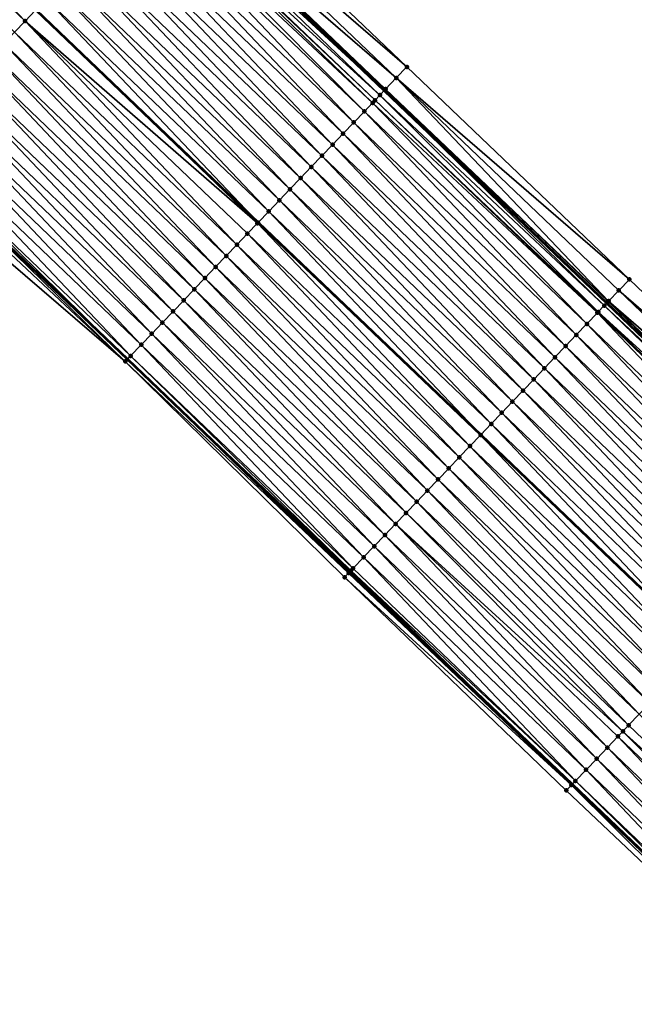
# Model space of a CAD drawing. Header units: feet. Extents: x 2017424 to 2024169, y 808042 to 818730.
# Tile 181 of 256: x 2019361 to 2019401, y 817001 to 817065. Entities that reach past the tile are written whole.
import ezdxf

# ---------------------------------------------------------------- set-up
doc = ezdxf.new("R2010")
doc.units = ezdxf.units.FT
doc.header["$MEASUREMENT"] = 0
for name, color, linetype, lineweight in [('EP_Travel Lane', 172, 'Continuous', 53), ('NB-Road Shots', 141, 'Continuous', 100), ('NB-Road X-Section', 40, 'Continuous', 13), ('STRIPING', 60, 'Continuous', 53)]:
    doc.layers.add(name, color=color, linetype=linetype, lineweight=lineweight)
doc.layers.add('I-77-MM15-17_NB-Surface-BORDER', color=7, linetype='Continuous')
doc.layers.add('I-77-MM15-17_NB-Surface-TIN', color=7, linetype='Continuous')

msp = doc.modelspace()

# ---------------------------------------------------------------- linework, layer by layer
at = {"layer": 'EP_Travel Lane'}
for points in [[(2019341.465615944, 817101.3745356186, 259.5465178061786), (2019355.974300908, 817087.6093301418, 259.4132339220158), (2019370.494664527, 817073.8062899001, 259.2554505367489), (2019384.954508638, 817059.9898427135, 259.1181859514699), (2019399.414522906, 817046.1732329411, 259.0185093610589), (2019413.873959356, 817032.3559378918, 258.8992863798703), (2019428.333048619, 817018.5386128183, 258.7701094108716), (2019442.821031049, 817004.6275112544, 258.6541127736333), (2019457.160470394, 816990.6862233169, 258.509298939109), (2019471.49991885, 816976.7449265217, 258.3662495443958), (2019485.852251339, 816962.7212337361, 258.2494269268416), (2019500.147210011, 816948.7337120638, 258.1559759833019)], [(2019310.345259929, 817097.4885562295, 259.17563194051), (2019324.82708628, 817083.8413021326, 259.0287365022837), (2019339.337251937, 817070.0778282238, 258.8805178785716), (2019353.795216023, 817056.3340302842, 258.7210793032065), (2019368.255056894, 817042.517586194, 258.5831174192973), (2019382.71496364, 817028.701079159, 258.4596894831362), (2019397.173761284, 817014.8843591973, 258.3536160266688), (2019411.632924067, 817001.0669638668, 258.2431613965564), (2019425.968366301, 816987.2988623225, 258.1359331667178), (2019440.30790989, 816973.3574730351, 258.0113792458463), (2019454.647413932, 816959.4161221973, 257.8791468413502), (2019468.842167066, 816945.4662341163, 257.7503356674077), (2019483.086331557, 816931.4272496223, 257.64693950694), (2019497.335399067, 816917.386234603, 257.5413696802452)]]:
    msp.add_polyline3d(points, dxfattribs=at)
at = {"layer": 'I-77-MM15-17_NB-Surface-BORDER', "color": 3, "linetype": 'Continuous', "lineweight": -3}
for points in [[(2019343.617691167, 817103.643969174, 259.4706225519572), (2019357.439061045, 817089.1539388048, 259.3640873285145), (2019371.965006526, 817075.3455068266, 259.2108388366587), (2019386.424879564, 817061.5290354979, 259.0795752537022), (2019400.884881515, 817047.7124409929, 258.9767931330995), (2019415.344415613, 817033.895041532, 258.8548760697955), (2019430.494274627, 817020.8007985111, 258.6966824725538), (2019445.000588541, 817006.8700285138, 258.5850370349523), (2019457.946162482, 816991.4944830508, 258.4968588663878), (2019473.679586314, 816978.987368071, 258.315519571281), (2019487.305348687, 816964.1958175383, 258.2158254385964), (2019500.249873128, 816948.8378751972, 258.1560370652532)], [(2019496.728697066, 816916.7705933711, 257.5040045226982), (2019483.05474672, 816931.3952163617, 257.645156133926), (2019468.250276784, 816944.8659282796, 257.7185665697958), (2019454.329273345, 816959.0891131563, 257.8579908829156), (2019440.06212688, 816973.1048067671, 257.9981281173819), (2019425.753261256, 816987.0777422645, 258.1234523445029), (2019411.311688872, 817000.7309268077, 258.2280930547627), (2019396.786429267, 817014.4792189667, 258.3304553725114), (2019382.36937117, 817028.3395477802, 258.442641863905), (2019368.117951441, 817042.3741582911, 258.5762520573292), (2019352.914262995, 817055.4125450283, 258.6668347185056), (2019338.814687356, 817069.527238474, 258.8577272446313), (2019324.525445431, 817083.5234696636, 259.0168575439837), (2019309.994167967, 817097.1133661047, 259.1600204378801)]]:
    msp.add_polyline3d(points, dxfattribs=at)
at = {"layer": 'I-77-MM15-17_NB-Surface-TIN', "color": 128, "linetype": 'Continuous', "lineweight": -3}
for points in [[(2019361.601400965, 817064.5013525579, 258.9835028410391), (2019347.80262792, 817078.9981936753, 259.1631261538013), (2019347.11423802, 817078.2728527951, 259.1359514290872)], [(2019361.601400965, 817064.5013525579, 258.9835028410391), (2019362.292358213, 817065.224248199, 259.0097473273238), (2019347.80262792, 817078.9981936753, 259.1631261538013)], [(2019360.910471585, 817063.7784302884, 258.9634129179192), (2019361.601400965, 817064.5013525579, 258.9835028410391), (2019347.11423802, 817078.2728527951, 259.1359514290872)], [(2019386.424879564, 817061.5290354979, 259.0795752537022), (2019371.965006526, 817075.3455068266, 259.2108388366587), (2019371.274285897, 817074.6223850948, 259.2368501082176)], [(2019385.734141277, 817060.8059306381, 259.1016876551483), (2019371.274285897, 817074.6223850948, 259.2368501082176), (2019370.58352767, 817073.8992992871, 259.2545583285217)], [(2019385.734141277, 817060.8059306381, 259.1016876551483), (2019386.424879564, 817061.5290354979, 259.0795752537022), (2019371.274285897, 817074.6223850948, 259.2368501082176)], [(2019370.257908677, 817073.558487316, 259.2578276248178), (2019384.954508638, 817059.9898427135, 259.1181859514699), (2019370.494664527, 817073.8062899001, 259.2554505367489)], [(2019385.043374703, 817060.0828528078, 259.1175528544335), (2019370.58352767, 817073.8992992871, 259.2545583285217), (2019370.494664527, 817073.8062899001, 259.2554505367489)], [(2019385.043374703, 817060.0828528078, 259.1175528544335), (2019370.494664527, 817073.8062899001, 259.2554505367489), (2019384.954508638, 817059.9898427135, 259.1181859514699)], [(2019385.043374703, 817060.0828528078, 259.1175528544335), (2019385.734141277, 817060.8059306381, 259.1016876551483), (2019370.58352767, 817073.8992992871, 259.2545583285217)], [(2019384.189881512, 817059.189643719, 259.1143166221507), (2019369.825754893, 817073.1062449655, 259.2538723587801), (2019369.581818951, 817072.8510237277, 259.2456822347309)], [(2019384.352537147, 817059.3598427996, 259.1177424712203), (2019369.892692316, 817073.1762871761, 259.2552332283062), (2019369.825754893, 817073.1062449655, 259.2538723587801)], [(2019384.189881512, 817059.189643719, 259.1143166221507), (2019384.352537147, 817059.3598427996, 259.1177424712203), (2019369.825754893, 817073.1062449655, 259.2538723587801)], [(2019384.674416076, 817059.696688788, 259.1201813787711), (2019370.257908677, 817073.558487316, 259.2578276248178), (2019369.892692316, 817073.1762871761, 259.2552332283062)], [(2019384.352537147, 817059.3598427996, 259.1177424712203), (2019384.674416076, 817059.696688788, 259.1201813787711), (2019369.892692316, 817073.1762871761, 259.2552332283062)], [(2019384.674416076, 817059.696688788, 259.1201813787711), (2019384.954508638, 817059.9898427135, 259.1181859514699), (2019370.257908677, 817073.558487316, 259.2578276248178)], [(2019382.970663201, 817057.9140127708, 259.0742104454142), (2019369.201745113, 817072.4533819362, 259.2312072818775), (2019368.510807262, 817071.7304677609, 259.2092465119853)], [(2019383.661598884, 817058.6369290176, 259.0956915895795), (2019369.581818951, 817072.8510237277, 259.2456822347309), (2019369.201745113, 817072.4533819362, 259.2312072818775)], [(2019382.970663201, 817057.9140127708, 259.0742104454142), (2019383.661598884, 817058.6369290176, 259.0956915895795), (2019369.201745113, 817072.4533819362, 259.2312072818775)], [(2019383.661598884, 817058.6369290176, 259.0956915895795), (2019384.189881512, 817059.189643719, 259.1143166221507), (2019369.581818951, 817072.8510237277, 259.2456822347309)], [(2019382.279751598, 817057.191073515, 259.0580472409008), (2019368.510807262, 817071.7304677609, 259.2092465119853), (2019367.819896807, 817071.0075274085, 259.1933360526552)], [(2019382.279751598, 817057.191073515, 259.0580472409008), (2019382.970663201, 817057.9140127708, 259.0742104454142), (2019368.510807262, 817071.7304677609, 259.2092465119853)], [(2019381.588843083, 817056.4681313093, 259.0425658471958), (2019367.819896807, 817071.0075274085, 259.1933360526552), (2019367.128974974, 817070.2845979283, 259.1749127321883)], [(2019381.588843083, 817056.4681313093, 259.0425658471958), (2019382.279751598, 817057.191073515, 259.0580472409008), (2019367.819896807, 817071.0075274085, 259.1933360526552)], [(2019380.897909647, 817055.7452129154, 259.0215809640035), (2019367.128974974, 817070.2845979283, 259.1749127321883), (2019366.438033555, 817069.5616871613, 259.1521642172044)], [(2019380.897909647, 817055.7452129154, 259.0215809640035), (2019381.588843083, 817056.4681313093, 259.0425658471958), (2019367.128974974, 817070.2845979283, 259.1749127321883)], [(2019380.206954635, 817055.0223151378, 258.9958310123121), (2019366.438033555, 817069.5616871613, 259.1521642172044), (2019365.747085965, 817068.8387822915, 259.1280527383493)], [(2019380.206954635, 817055.0223151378, 258.9958310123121), (2019380.897909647, 817055.7452129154, 259.0215809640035), (2019366.438033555, 817069.5616871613, 259.1521642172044)], [(2019379.515993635, 817054.299423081, 258.9687588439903), (2019365.747085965, 817068.8387822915, 259.1280527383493), (2019365.056130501, 817068.1158849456, 259.1022022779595)], [(2019379.515993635, 817054.299423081, 258.9687588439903), (2019380.206954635, 817055.0223151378, 258.9958310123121), (2019365.747085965, 817068.8387822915, 259.1280527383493)], [(2019378.825034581, 817053.5765291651, 258.9421163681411), (2019365.056130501, 817068.1158849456, 259.1022022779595), (2019364.365176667, 817067.3929860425, 259.0767117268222)], [(2019378.825034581, 817053.5765291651, 258.9421163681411), (2019379.515993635, 817054.299423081, 258.9687588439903), (2019365.056130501, 817068.1158849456, 259.1022022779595)], [(2019378.134098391, 817052.8536134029, 258.9205231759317), (2019364.365176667, 817067.3929860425, 259.0767117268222), (2019363.674240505, 817066.6700702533, 259.0551240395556)], [(2019378.134098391, 817052.8536134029, 258.9205231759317), (2019378.825034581, 817053.5765291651, 258.9421163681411), (2019364.365176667, 817067.3929860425, 259.0767117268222)], [(2019377.443189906, 817052.1306711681, 258.9050485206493), (2019363.674240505, 817066.6700702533, 259.0551240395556), (2019362.983308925, 817065.9471500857, 259.0345482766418)], [(2019377.443189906, 817052.1306711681, 258.9050485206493), (2019378.134098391, 817052.8536134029, 258.9205231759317), (2019363.674240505, 817066.6700702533, 259.0551240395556)], [(2019362.983308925, 817065.9471500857, 259.0345482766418), (2019362.300297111, 817065.2325542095, 259.0100322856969), (2019376.760194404, 817051.4160562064, 258.8845217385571)], [(2019377.443189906, 817052.1306711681, 258.9050485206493), (2019362.983308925, 817065.9471500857, 259.0345482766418), (2019376.760194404, 817051.4160562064, 258.8845217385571)], [(2019376.70520842, 817051.3585302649, 258.882247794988), (2019362.292358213, 817065.224248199, 259.0097473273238), (2019361.601400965, 817064.5013525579, 258.9835028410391)], [(2019376.752257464, 817051.407751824, 258.8842832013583), (2019362.300297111, 817065.2325542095, 259.0100322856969), (2019362.292358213, 817065.224248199, 259.0097473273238)], [(2019376.70520842, 817051.3585302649, 258.882247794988), (2019376.752257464, 817051.407751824, 258.8842832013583), (2019362.292358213, 817065.224248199, 259.0097473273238)], [(2019376.752257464, 817051.407751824, 258.8842832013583), (2019376.760194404, 817051.4160562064, 258.8845217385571), (2019362.300297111, 817065.2325542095, 259.0100322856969)], [(2019375.370356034, 817049.9619480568, 258.8346813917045), (2019361.601400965, 817064.5013525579, 258.9835028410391), (2019360.910471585, 817063.7784302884, 258.9634129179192)], [(2019375.370356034, 817049.9619480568, 258.8346813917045), (2019376.0612907, 817050.6848652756, 258.8559379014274), (2019361.601400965, 817064.5013525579, 258.9835028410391)], [(2019376.0612907, 817050.6848652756, 258.8559379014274), (2019376.70520842, 817051.3585302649, 258.882247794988), (2019361.601400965, 817064.5013525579, 258.9835028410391)], [(2019374.679413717, 817049.2390381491, 258.8117350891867), (2019360.910471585, 817063.7784302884, 258.9634129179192), (2019360.219540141, 817063.0555099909, 258.9428671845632)], [(2019374.679413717, 817049.2390381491, 258.8117350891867), (2019375.370356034, 817049.9619480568, 258.8346813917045), (2019360.910471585, 817063.7784302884, 258.9634129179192)], [(2019373.988481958, 817048.5161181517, 258.7911207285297), (2019360.219540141, 817063.0555099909, 258.9428671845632), (2019359.528607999, 817062.3325903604, 258.9221673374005)], [(2019373.988481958, 817048.5161181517, 258.7911207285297), (2019374.679413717, 817049.2390381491, 258.8117350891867), (2019360.219540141, 817063.0555099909, 258.9428671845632)], [(2019373.29754995, 817047.7931983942, 258.7704509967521), (2019359.528607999, 817062.3325903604, 258.9221673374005), (2019358.837676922, 817061.6096697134, 258.9017023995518)], [(2019373.29754995, 817047.7931983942, 258.7704509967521), (2019373.988481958, 817048.5161181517, 258.7911207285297), (2019359.528607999, 817062.3325903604, 258.9221673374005)], [(2019372.606606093, 817047.0702899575, 258.7471646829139), (2019358.837676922, 817061.6096697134, 258.9017023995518), (2019358.146745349, 817060.8867495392, 258.8811281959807)], [(2019372.606606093, 817047.0702899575, 258.7471646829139), (2019373.29754995, 817047.7931983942, 258.7704509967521), (2019358.837676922, 817061.6096697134, 258.9017023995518)], [(2019400.884881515, 817047.7124409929, 258.9767931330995), (2019386.424879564, 817061.5290354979, 259.0795752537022), (2019385.734141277, 817060.8059306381, 259.1016876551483)], [(2019371.915657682, 817046.3473858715, 258.7228727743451), (2019358.146745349, 817060.8867495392, 258.8811281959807), (2019357.455796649, 817060.1638457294, 258.8567716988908)], [(2019371.915657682, 817046.3473858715, 258.7228727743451), (2019372.606606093, 817047.0702899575, 258.7471646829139), (2019358.146745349, 817060.8867495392, 258.8811281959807)], [(2019399.538192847, 817046.3026500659, 259.0198159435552), (2019385.734141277, 817060.8059306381, 259.1016876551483), (2019385.043374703, 817060.0828528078, 259.1175528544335)], [(2019399.538192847, 817046.3026500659, 259.0198159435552), (2019400.194164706, 817046.9893156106, 259.0036486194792), (2019385.734141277, 817060.8059306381, 259.1016876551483)], [(2019400.194164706, 817046.9893156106, 259.0036486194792), (2019400.884881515, 817047.7124409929, 258.9767931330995), (2019385.734141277, 817060.8059306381, 259.1016876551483)], [(2019371.224672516, 817045.6245169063, 258.6904635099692), (2019357.455796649, 817060.1638457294, 258.8567716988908), (2019356.764822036, 817059.4409666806, 258.8266922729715)], [(2019371.224672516, 817045.6245169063, 258.6904635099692), (2019371.915657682, 817046.3473858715, 258.7228727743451), (2019357.455796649, 817060.1638457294, 258.8567716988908)], [(2019398.860100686, 817045.5931480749, 259.0013524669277), (2019384.674416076, 817059.696688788, 259.1201813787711), (2019384.352537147, 817059.3598427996, 259.1177424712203)], [(2019399.252103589, 817046.0032710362, 259.0162027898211), (2019384.954508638, 817059.9898427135, 259.1181859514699), (2019384.674416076, 817059.696688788, 259.1201813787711)], [(2019398.860100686, 817045.5931480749, 259.0013524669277), (2019399.252103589, 817046.0032710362, 259.0162027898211), (2019384.674416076, 817059.696688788, 259.1201813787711)], [(2019385.043374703, 817060.0828528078, 259.1175528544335), (2019384.954508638, 817059.9898427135, 259.1181859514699), (2019399.414522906, 817046.1732329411, 259.0185093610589)], [(2019399.252103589, 817046.0032710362, 259.0162027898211), (2019399.414522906, 817046.1732329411, 259.0185093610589), (2019384.954508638, 817059.9898427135, 259.1181859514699)], [(2019399.503399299, 817046.266236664, 259.0197715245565), (2019385.043374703, 817060.0828528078, 259.1175528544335), (2019399.414522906, 817046.1732329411, 259.0185093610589)], [(2019399.503399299, 817046.266236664, 259.0197715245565), (2019399.538192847, 817046.3026500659, 259.0198159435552), (2019385.043374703, 817060.0828528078, 259.1175528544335)], [(2019370.533686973, 817044.901648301, 258.6579710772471), (2019356.764822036, 817059.4409666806, 258.8266922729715), (2019356.073849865, 817058.7180852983, 258.7971521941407)], [(2019370.533686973, 817044.901648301, 258.6579710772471), (2019371.224672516, 817045.6245169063, 258.6904635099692), (2019356.764822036, 817059.4409666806, 258.8266922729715)], [(2019398.121497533, 817044.8204332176, 258.9700950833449), (2019384.189881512, 817059.189643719, 259.1143166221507), (2019383.661598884, 817058.6369290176, 259.0956915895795)], [(2019398.812467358, 817045.5433168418, 258.9991164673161), (2019384.352537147, 817059.3598427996, 259.1177424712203), (2019384.189881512, 817059.189643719, 259.1143166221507)], [(2019398.121497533, 817044.8204332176, 258.9700950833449), (2019398.812467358, 817045.5433168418, 258.9991164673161), (2019384.189881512, 817059.189643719, 259.1143166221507)], [(2019398.812467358, 817045.5433168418, 258.9991164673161), (2019398.860100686, 817045.5931480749, 259.0013524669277), (2019384.352537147, 817059.3598427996, 259.1177424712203)], [(2019369.842727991, 817044.178754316, 258.6313445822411), (2019356.073849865, 817058.7180852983, 258.7971521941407), (2019355.382881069, 817057.9952006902, 258.7683576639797)], [(2019369.842727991, 817044.178754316, 258.6313445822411), (2019370.533686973, 817044.901648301, 258.6579710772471), (2019356.073849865, 817058.7180852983, 258.7971521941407)], [(2019397.430562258, 817044.0975165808, 258.9487037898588), (2019383.661598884, 817058.6369290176, 259.0956915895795), (2019382.970663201, 817057.9140127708, 259.0742104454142)], [(2019397.430562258, 817044.0975165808, 258.9487037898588), (2019398.121497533, 817044.8204332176, 258.9700950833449), (2019383.661598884, 817058.6369290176, 259.0956915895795)], [(2019369.151798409, 817043.4558322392, 258.6112108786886), (2019355.382881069, 817057.9952006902, 258.7683576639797), (2019354.691938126, 817057.2722913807, 258.7452723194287)], [(2019369.151798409, 817043.4558322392, 258.6112108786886), (2019369.842727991, 817044.178754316, 258.6313445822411), (2019355.382881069, 817057.9952006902, 258.7683576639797)], [(2019396.739660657, 817043.3745677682, 258.9347492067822), (2019382.970663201, 817057.9140127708, 259.0742104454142), (2019382.279751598, 817057.191073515, 259.0580472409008)], [(2019396.739660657, 817043.3745677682, 258.9347492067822), (2019397.430562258, 817044.0975165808, 258.9487037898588), (2019382.970663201, 817057.9140127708, 259.0742104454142)], [(2019368.460879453, 817042.7329000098, 258.5934236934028), (2019354.691938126, 817057.2722913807, 258.7452723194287), (2019354.001026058, 817056.549352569, 258.7290057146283)], [(2019368.460879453, 817042.7329000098, 258.5934236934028), (2019369.151798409, 817043.4558322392, 258.6112108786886), (2019354.691938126, 817057.2722913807, 258.7452723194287)], [(2019396.048749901, 817042.6516277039, 258.9187726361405), (2019382.279751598, 817057.191073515, 259.0580472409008), (2019381.588843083, 817056.4681313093, 259.0425658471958)], [(2019396.048749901, 817042.6516277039, 258.9187726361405), (2019396.739660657, 817043.3745677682, 258.9347492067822), (2019382.279751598, 817057.191073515, 259.0580472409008)], [(2019354.001026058, 817056.549352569, 258.7290057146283), (2019353.795216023, 817056.3340302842, 258.7210793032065), (2019368.255056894, 817042.517586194, 258.5831174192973)], [(2019368.460879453, 817042.7329000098, 258.5934236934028), (2019354.001026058, 817056.549352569, 258.7290057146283), (2019368.255056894, 817042.517586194, 258.5831174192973)], [(2019395.357809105, 817041.9287163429, 258.8961619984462), (2019381.588843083, 817056.4681313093, 259.0425658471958), (2019380.897909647, 817055.7452129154, 259.0215809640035)], [(2019395.357809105, 817041.9287163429, 258.8961619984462), (2019396.048749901, 817042.6516277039, 258.9187726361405), (2019381.588843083, 817056.4681313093, 259.0425658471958)], [(2019368.117951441, 817042.3741582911, 258.5762520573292), (2019353.525750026, 817056.0521099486, 258.7107012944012), (2019352.914262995, 817055.4125450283, 258.6668347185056)], [(2019368.117951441, 817042.3741582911, 258.5762520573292), (2019353.795216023, 817056.3340302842, 258.7210793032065), (2019353.525750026, 817056.0521099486, 258.7107012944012)], [(2019368.117951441, 817042.3741582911, 258.5762520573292), (2019368.255056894, 817042.517586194, 258.5831174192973), (2019353.795216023, 817056.3340302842, 258.7210793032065)], [(2019394.666859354, 817041.2058135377, 258.8715738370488), (2019380.897909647, 817055.7452129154, 259.0215809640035), (2019380.206954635, 817055.0223151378, 258.9958310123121)], [(2019394.666859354, 817041.2058135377, 258.8715738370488), (2019395.357809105, 817041.9287163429, 258.8961619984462), (2019380.897909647, 817055.7452129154, 259.0215809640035)], [(2019393.975894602, 817040.4829250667, 258.8436726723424), (2019380.206954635, 817055.0223151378, 258.9958310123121), (2019379.515993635, 817054.299423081, 258.9687588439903)], [(2019393.975894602, 817040.4829250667, 258.8436726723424), (2019394.666859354, 817041.2058135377, 258.8715738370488), (2019380.206954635, 817055.0223151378, 258.9958310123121)], [(2019393.284949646, 817039.7600176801, 258.8201433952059), (2019379.515993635, 817054.299423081, 258.9687588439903), (2019378.825034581, 817053.5765291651, 258.9421163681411)], [(2019393.284949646, 817039.7600176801, 258.8201433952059), (2019393.975894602, 817040.4829250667, 258.8436726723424), (2019379.515993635, 817054.299423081, 258.9687588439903)], [(2019392.594030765, 817039.0370853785, 258.8023726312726), (2019378.825034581, 817053.5765291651, 258.9421163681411), (2019378.134098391, 817052.8536134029, 258.9205231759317)], [(2019392.594030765, 817039.0370853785, 258.8023726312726), (2019393.284949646, 817039.7600176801, 258.8201433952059), (2019378.825034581, 817053.5765291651, 258.9421163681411)], [(2019391.903110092, 817038.3141547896, 258.7842061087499), (2019378.134098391, 817052.8536134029, 258.9205231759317), (2019377.443189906, 817052.1306711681, 258.9050485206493)], [(2019391.903110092, 817038.3141547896, 258.7842061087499), (2019392.594030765, 817039.0370853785, 258.8023726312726), (2019378.134098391, 817052.8536134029, 258.9205231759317)], [(2019377.443189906, 817052.1306711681, 258.9050485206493), (2019376.760194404, 817051.4160562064, 258.8845217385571), (2019391.220094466, 817037.5995555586, 258.7596206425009)], [(2019391.903110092, 817038.3141547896, 258.7842061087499), (2019377.443189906, 817052.1306711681, 258.9050485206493), (2019391.220094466, 817037.5995555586, 258.7596206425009)], [(2019390.521212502, 817036.8683473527, 258.7354518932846), (2019376.70520842, 817051.3585302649, 258.882247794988), (2019376.0612907, 817050.6848652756, 258.8559379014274)], [(2019391.21215906, 817037.5912532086, 258.7593350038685), (2019376.752257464, 817051.407751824, 258.8842832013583), (2019376.70520842, 817051.3585302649, 258.882247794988)], [(2019390.521212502, 817036.8683473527, 258.7354518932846), (2019391.21215906, 817037.5912532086, 258.7593350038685), (2019376.70520842, 817051.3585302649, 258.882247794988)], [(2019391.21215906, 817037.5912532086, 258.7593350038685), (2019376.760194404, 817051.4160562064, 258.8845217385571), (2019376.752257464, 817051.407751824, 258.8842832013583)], [(2019391.21215906, 817037.5912532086, 258.7593350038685), (2019391.220094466, 817037.5995555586, 258.7596206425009), (2019376.760194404, 817051.4160562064, 258.8845217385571)], [(2019389.830285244, 817036.1454230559, 258.7158310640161), (2019376.0612907, 817050.6848652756, 258.8559379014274), (2019375.370356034, 817049.9619480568, 258.8346813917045)], [(2019389.830285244, 817036.1454230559, 258.7158310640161), (2019390.521212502, 817036.8683473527, 258.7354518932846), (2019376.0612907, 817050.6848652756, 258.8559379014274)], [(2019389.139339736, 817035.4225161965, 258.692179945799), (2019375.370356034, 817049.9619480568, 258.8346813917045), (2019374.679413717, 817049.2390381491, 258.8117350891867)], [(2019389.139339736, 817035.4225161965, 258.692179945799), (2019389.830285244, 817036.1454230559, 258.7158310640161), (2019375.370356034, 817049.9619480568, 258.8346813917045)], [(2019388.448397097, 817034.6996065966, 258.669162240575), (2019374.679413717, 817049.2390381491, 258.8117350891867), (2019373.988481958, 817048.5161181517, 258.7911207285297)], [(2019388.448397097, 817034.6996065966, 258.669162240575), (2019389.139339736, 817035.4225161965, 258.692179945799), (2019374.679413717, 817049.2390381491, 258.8117350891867)], [(2019387.757473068, 817033.976679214, 258.6502545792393), (2019373.988481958, 817048.5161181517, 258.7911207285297), (2019373.29754995, 817047.7931983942, 258.7704509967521)], [(2019387.757473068, 817033.976679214, 258.6502545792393), (2019388.448397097, 817034.6996065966, 258.669162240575), (2019373.988481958, 817048.5161181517, 258.7911207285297)], [(2019387.066546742, 817033.2537540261, 258.6308396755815), (2019373.29754995, 817047.7931983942, 258.7704509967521), (2019372.606606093, 817047.0702899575, 258.7471646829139)], [(2019387.066546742, 817033.2537540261, 258.6308396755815), (2019387.757473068, 817033.976679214, 258.6502545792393), (2019373.29754995, 817047.7931983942, 258.7704509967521)], [(2019415.344415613, 817033.895041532, 258.8548760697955), (2019400.884881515, 817047.7124409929, 258.9767931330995), (2019400.194164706, 817046.9893156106, 259.0036486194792)], [(2019386.375583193, 817032.5308644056, 258.6032042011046), (2019372.606606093, 817047.0702899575, 258.7471646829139), (2019371.915657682, 817046.3473858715, 258.7228727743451)], [(2019386.375583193, 817032.5308644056, 258.6032042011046), (2019387.066546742, 817033.2537540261, 258.6308396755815), (2019372.606606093, 817047.0702899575, 258.7471646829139)], [(2019414.653646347, 817033.1719662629, 258.8830938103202), (2019400.194164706, 817046.9893156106, 259.0036486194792), (2019399.538192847, 817046.3026500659, 259.0198159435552)], [(2019414.653646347, 817033.1719662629, 258.8830938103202), (2019415.344415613, 817033.895041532, 258.8548760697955), (2019400.194164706, 817046.9893156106, 259.0036486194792)], [(2019385.684597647, 817031.8079958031, 258.5707108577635), (2019371.915657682, 817046.3473858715, 258.7228727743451), (2019371.224672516, 817045.6245169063, 258.6904635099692)], [(2019385.684597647, 817031.8079958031, 258.5707108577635), (2019386.375583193, 817032.5308644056, 258.6032042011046), (2019371.915657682, 817046.3473858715, 258.7228727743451)], [(2019399.252103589, 817046.0032710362, 259.0162027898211), (2019413.873959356, 817032.3559378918, 258.8992863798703), (2019399.414522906, 817046.1732329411, 259.0185093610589)], [(2019413.891880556, 817032.3746894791, 258.8995401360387), (2019399.503399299, 817046.266236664, 259.0197715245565), (2019399.414522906, 817046.1732329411, 259.0185093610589)], [(2019413.891880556, 817032.3746894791, 258.8995401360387), (2019399.414522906, 817046.1732329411, 259.0185093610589), (2019413.873959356, 817032.3559378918, 258.8992863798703)], [(2019413.962829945, 817032.448936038, 258.8993123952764), (2019399.538192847, 817046.3026500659, 259.0198159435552), (2019399.503399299, 817046.266236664, 259.0197715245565)], [(2019413.891880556, 817032.3746894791, 258.8995401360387), (2019413.962829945, 817032.448936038, 258.8993123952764), (2019399.503399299, 817046.266236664, 259.0197715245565)], [(2019413.962829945, 817032.448936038, 258.8993123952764), (2019414.653646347, 817033.1719662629, 258.8830938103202), (2019399.538192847, 817046.3026500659, 259.0198159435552)], [(2019384.993604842, 817031.0851341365, 258.5366144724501), (2019371.224672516, 817045.6245169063, 258.6904635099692), (2019370.533686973, 817044.901648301, 258.6579710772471)], [(2019384.993604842, 817031.0851341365, 258.5366144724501), (2019385.684597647, 817031.8079958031, 258.5707108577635), (2019371.224672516, 817045.6245169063, 258.6904635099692)], [(2019412.580895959, 817031.0031634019, 258.8550796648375), (2019398.812467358, 817045.5433168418, 258.9991164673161), (2019398.121497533, 817044.8204332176, 258.9700950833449)], [(2019413.271881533, 817031.7260319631, 258.8819261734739), (2019398.860100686, 817045.5931480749, 259.0013524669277), (2019398.812467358, 817045.5433168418, 258.9991164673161)], [(2019412.580895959, 817031.0031634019, 258.8550796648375), (2019413.271881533, 817031.7260319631, 258.8819261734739), (2019398.812467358, 817045.5433168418, 258.9991164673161)], [(2019413.639596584, 817032.1107157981, 258.8959679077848), (2019399.252103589, 817046.0032710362, 259.0162027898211), (2019398.860100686, 817045.5931480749, 259.0013524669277)], [(2019413.271881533, 817031.7260319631, 258.8819261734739), (2019413.639596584, 817032.1107157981, 258.8959679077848), (2019398.860100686, 817045.5931480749, 259.0013524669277)], [(2019413.639596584, 817032.1107157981, 258.8959679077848), (2019413.873959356, 817032.3559378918, 258.8992863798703), (2019399.252103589, 817046.0032710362, 259.0162027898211)], [(2019384.302648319, 817030.3622378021, 258.5105307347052), (2019370.533686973, 817044.901648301, 258.6579710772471), (2019369.842727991, 817044.178754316, 258.6313445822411)], [(2019384.302648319, 817030.3622378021, 258.5105307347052), (2019384.993604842, 817031.0851341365, 258.5366144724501), (2019370.533686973, 817044.901648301, 258.6579710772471)], [(2019411.889938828, 817030.2802676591, 258.8354739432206), (2019398.121497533, 817044.8204332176, 258.9700950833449), (2019397.430562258, 817044.0975165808, 258.9487037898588)], [(2019411.889938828, 817030.2802676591, 258.8354739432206), (2019412.580895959, 817031.0031634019, 258.8550796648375), (2019398.121497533, 817044.8204332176, 258.9700950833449)], [(2019383.611717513, 817029.639316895, 258.4901263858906), (2019369.842727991, 817044.178754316, 258.6313445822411), (2019369.151798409, 817043.4558322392, 258.6112108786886)], [(2019383.611717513, 817029.639316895, 258.4901263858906), (2019384.302648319, 817030.3622378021, 258.5105307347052), (2019369.842727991, 817044.178754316, 258.6313445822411)], [(2019411.198994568, 817029.5573596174, 258.8191444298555), (2019397.430562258, 817044.0975165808, 258.9487037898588), (2019396.739660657, 817043.3745677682, 258.9347492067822)], [(2019411.198994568, 817029.5573596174, 258.8191444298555), (2019411.889938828, 817030.2802676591, 258.8354739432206), (2019397.430562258, 817044.0975165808, 258.9487037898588)], [(2019382.920787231, 817028.9163954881, 258.4698376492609), (2019369.151798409, 817043.4558322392, 258.6112108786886), (2019368.460879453, 817042.7329000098, 258.5934236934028)], [(2019382.920787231, 817028.9163954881, 258.4698376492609), (2019383.611717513, 817029.639316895, 258.4901263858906), (2019369.151798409, 817043.4558322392, 258.6112108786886)], [(2019410.508052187, 817028.8344497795, 258.8032934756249), (2019396.739660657, 817043.3745677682, 258.9347492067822), (2019396.048749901, 817042.6516277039, 258.9187726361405)], [(2019410.508052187, 817028.8344497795, 258.8032934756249), (2019411.198994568, 817029.5573596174, 258.8191444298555), (2019396.739660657, 817043.3745677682, 258.9347492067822)], [(2019382.632617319, 817028.6149315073, 258.4560107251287), (2019368.255056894, 817042.517586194, 258.5831174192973), (2019368.117951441, 817042.3741582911, 258.5762520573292)], [(2019382.36937117, 817028.3395477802, 258.442641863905), (2019382.632617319, 817028.6149315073, 258.4560107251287), (2019368.117951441, 817042.3741582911, 258.5762520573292)], [(2019382.782246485, 817028.7714679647, 258.4626952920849), (2019368.460879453, 817042.7329000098, 258.5934236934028), (2019368.255056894, 817042.517586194, 258.5831174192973)], [(2019382.782246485, 817028.7714679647, 258.4626952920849), (2019368.255056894, 817042.517586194, 258.5831174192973), (2019382.71496364, 817028.701079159, 258.4596894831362)], [(2019382.632617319, 817028.6149315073, 258.4560107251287), (2019382.71496364, 817028.701079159, 258.4596894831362), (2019368.255056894, 817042.517586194, 258.5831174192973)], [(2019382.782246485, 817028.7714679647, 258.4626952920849), (2019382.920787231, 817028.9163954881, 258.4698376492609), (2019368.460879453, 817042.7329000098, 258.5934236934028)], [(2019409.817099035, 817028.1115502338, 258.7847007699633), (2019396.048749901, 817042.6516277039, 258.9187726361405), (2019395.357809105, 817041.9287163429, 258.8961619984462)], [(2019409.817099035, 817028.1115502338, 258.7847007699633), (2019410.508052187, 817028.8344497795, 258.8032934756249), (2019396.048749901, 817042.6516277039, 258.9187726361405)], [(2019409.126119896, 817027.3886755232, 258.759492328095), (2019395.357809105, 817041.9287163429, 258.8961619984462), (2019394.666859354, 817041.2058135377, 258.8715738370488)], [(2019409.126119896, 817027.3886755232, 258.759492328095), (2019409.817099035, 817028.1115502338, 258.7847007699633), (2019395.357809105, 817041.9287163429, 258.8961619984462)], [(2019408.435132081, 817026.6658091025, 258.7320755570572), (2019394.666859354, 817041.2058135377, 258.8715738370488), (2019393.975894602, 817040.4829250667, 258.8436726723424)], [(2019408.435132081, 817026.6658091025, 258.7320755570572), (2019409.126119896, 817027.3886755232, 258.759492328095), (2019394.666859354, 817041.2058135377, 258.8715738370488)], [(2019407.744158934, 817025.9429286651, 258.7083926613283), (2019393.975894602, 817040.4829250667, 258.8436726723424), (2019393.284949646, 817039.7600176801, 258.8201433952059)], [(2019407.744158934, 817025.9429286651, 258.7083926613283), (2019408.435132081, 817026.6658091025, 258.7320755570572), (2019393.975894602, 817040.4829250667, 258.8436726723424)], [(2019407.053213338, 817025.2200218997, 258.6917232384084), (2019393.284949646, 817039.7600176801, 258.8201433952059), (2019392.594030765, 817039.0370853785, 258.8023726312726)], [(2019407.053213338, 817025.2200218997, 258.6917232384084), (2019407.744158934, 817025.9429286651, 258.7083926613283), (2019393.284949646, 817039.7600176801, 258.8201433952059)], [(2019406.362262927, 817024.4971197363, 258.6738278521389), (2019392.594030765, 817039.0370853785, 258.8023726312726), (2019391.903110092, 817038.3141547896, 258.7842061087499)], [(2019406.362262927, 817024.4971197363, 258.6738278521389), (2019407.053213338, 817025.2200218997, 258.6917232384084), (2019392.594030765, 817039.0370853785, 258.8023726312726)], [(2019391.903110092, 817038.3141547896, 258.7842061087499), (2019391.220094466, 817037.5995555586, 258.7596206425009), (2019405.679226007, 817023.7825345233, 258.6513676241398)], [(2019406.362262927, 817024.4971197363, 258.6738278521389), (2019391.903110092, 817038.3141547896, 258.7842061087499), (2019405.679226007, 817023.7825345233, 258.6513676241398)], [(2019404.980317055, 817023.0513584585, 258.6265694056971), (2019391.21215906, 817037.5912532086, 258.7593350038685), (2019390.521212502, 817036.8683473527, 258.7354518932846)], [(2019405.671293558, 817023.7742356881, 258.6511067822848), (2019391.220094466, 817037.5995555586, 258.7596206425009), (2019391.21215906, 817037.5912532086, 258.7593350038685)], [(2019404.980317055, 817023.0513584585, 258.6265694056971), (2019405.671293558, 817023.7742356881, 258.6511067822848), (2019391.21215906, 817037.5912532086, 258.7593350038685)], [(2019405.671293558, 817023.7742356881, 258.6511067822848), (2019405.679226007, 817023.7825345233, 258.6513676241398), (2019391.220094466, 817037.5995555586, 258.7596206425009)], [(2019404.289359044, 817022.3284635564, 258.6067397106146), (2019390.521212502, 817036.8683473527, 258.7354518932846), (2019389.830285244, 817036.1454230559, 258.7158310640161)], [(2019404.289359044, 817022.3284635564, 258.6067397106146), (2019404.980317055, 817023.0513584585, 258.6265694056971), (2019390.521212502, 817036.8683473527, 258.7354518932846)], [(2019403.598388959, 817021.6055801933, 258.5838361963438), (2019389.830285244, 817036.1454230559, 258.7158310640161), (2019389.139339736, 817035.4225161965, 258.692179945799)], [(2019403.598388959, 817021.6055801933, 258.5838361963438), (2019404.289359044, 817022.3284635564, 258.6067397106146), (2019389.830285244, 817036.1454230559, 258.7158310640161)], [(2019402.907407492, 817020.8827077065, 258.5580353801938), (2019389.139339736, 817035.4225161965, 258.692179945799), (2019388.448397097, 817034.6996065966, 258.669162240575)], [(2019402.907407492, 817020.8827077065, 258.5580353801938), (2019403.598388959, 817021.6055801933, 258.5838361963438), (2019389.139339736, 817035.4225161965, 258.692179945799)], [(2019402.216462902, 817020.1597999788, 258.5416222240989), (2019388.448397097, 817034.6996065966, 258.669162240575), (2019387.757473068, 817033.976679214, 258.6502545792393)], [(2019402.216462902, 817020.1597999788, 258.5416222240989), (2019402.907407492, 817020.8827077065, 258.5580353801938), (2019388.448397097, 817034.6996065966, 258.669162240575)], [(2019401.52549978, 817019.436909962, 258.5204911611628), (2019387.757473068, 817033.976679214, 258.6502545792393), (2019387.066546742, 817033.2537540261, 258.6308396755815)], [(2019401.52549978, 817019.436909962, 258.5204911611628), (2019402.216462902, 817020.1597999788, 258.5416222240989), (2019387.757473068, 817033.976679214, 258.6502545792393)], [(2019400.834541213, 817018.7140155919, 258.5005197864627), (2019387.066546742, 817033.2537540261, 258.6308396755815), (2019386.375583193, 817032.5308644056, 258.6032042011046)], [(2019400.834541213, 817018.7140155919, 258.5005197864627), (2019401.52549978, 817019.436909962, 258.5204911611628), (2019387.066546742, 817033.2537540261, 258.6308396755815)], [(2019400.461308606, 817018.3235908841, 258.4822876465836), (2019386.375583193, 817032.5308644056, 258.6032042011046), (2019385.684597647, 817031.8079958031, 258.5707108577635)], [(2019400.461308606, 817018.3235908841, 258.4822876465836), (2019400.834541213, 817018.7140155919, 258.5005197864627), (2019386.375583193, 817032.5308644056, 258.6032042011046)], [(2019399.452501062, 817017.268344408, 258.4292615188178), (2019385.684597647, 817031.8079958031, 258.5707108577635), (2019384.993604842, 817031.0851341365, 258.5366144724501)], [(2019399.452501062, 817017.268344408, 258.4292615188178), (2019400.143518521, 817017.9911825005, 258.464224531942), (2019385.684597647, 817031.8079958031, 258.5707108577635)], [(2019400.143518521, 817017.9911825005, 258.464224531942), (2019400.461308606, 817018.3235908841, 258.4822876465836), (2019385.684597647, 817031.8079958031, 258.5707108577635)], [(2019398.761509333, 817016.545481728, 258.4008482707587), (2019384.993604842, 817031.0851341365, 258.5366144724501), (2019384.302648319, 817030.3622378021, 258.5105307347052)], [(2019398.761509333, 817016.545481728, 258.4008482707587), (2019399.452501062, 817017.268344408, 258.4292615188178), (2019384.993604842, 817031.0851341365, 258.5366144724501)], [(2019398.07055792, 817015.8225805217, 258.3826979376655), (2019384.302648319, 817030.3622378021, 258.5105307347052), (2019383.611717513, 817029.639316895, 258.4901263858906)], [(2019398.07055792, 817015.8225805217, 258.3826979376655), (2019398.761509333, 817016.545481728, 258.4008482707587), (2019384.302648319, 817030.3622378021, 258.5105307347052)], [(2019397.379607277, 817015.0996785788, 258.364743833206), (2019383.611717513, 817029.639316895, 258.4901263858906), (2019382.920787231, 817028.9163954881, 258.4698376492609)], [(2019397.379607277, 817015.0996785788, 258.364743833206), (2019398.07055792, 817015.8225805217, 258.3826979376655), (2019383.611717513, 817029.639316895, 258.4901263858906)], [(2019397.379607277, 817015.0996785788, 258.364743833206), (2019382.920787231, 817028.9163954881, 258.4698376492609), (2019382.782246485, 817028.7714679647, 258.4626952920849)], [(2019397.121902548, 817014.8301138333, 258.3508126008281), (2019382.632617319, 817028.6149315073, 258.4560107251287), (2019382.36937117, 817028.3395477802, 258.442641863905)], [(2019396.786429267, 817014.4792189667, 258.3304553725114), (2019397.121902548, 817014.8301138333, 258.3508126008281), (2019382.36937117, 817028.3395477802, 258.442641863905)], [(2019397.121902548, 817014.8301138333, 258.3508126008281), (2019382.71496364, 817028.701079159, 258.4596894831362), (2019382.632617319, 817028.6149315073, 258.4560107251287)], [(2019382.782246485, 817028.7714679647, 258.4626952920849), (2019382.71496364, 817028.701079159, 258.4596894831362), (2019397.173761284, 817014.8843591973, 258.3536160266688)], [(2019397.121902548, 817014.8301138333, 258.3508126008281), (2019397.173761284, 817014.8843591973, 258.3536160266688), (2019382.71496364, 817028.701079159, 258.4596894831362)], [(2019397.379607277, 817015.0996785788, 258.364743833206), (2019382.782246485, 817028.7714679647, 258.4626952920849), (2019397.173761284, 817014.8843591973, 258.3536160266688)], [(2019415.293706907, 817004.8966247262, 258.3898833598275), (2019401.52549978, 817019.436909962, 258.5204911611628), (2019400.834541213, 817018.7140155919, 258.5005197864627)], [(2019415.293706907, 817004.8966247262, 258.3898833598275), (2019400.834541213, 817018.7140155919, 258.5005197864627), (2019400.461308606, 817018.3235908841, 258.4822876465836)], [(2019413.911684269, 817003.4509368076, 258.3230835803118), (2019400.143518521, 817017.9911825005, 258.464224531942), (2019399.452501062, 817017.268344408, 258.4292615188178)], [(2019414.602702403, 817004.1737742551, 258.3582181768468), (2019400.461308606, 817018.3235908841, 258.4822876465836), (2019400.143518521, 817017.9911825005, 258.464224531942)], [(2019413.911684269, 817003.4509368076, 258.3230835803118), (2019414.602702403, 817004.1737742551, 258.3582181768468), (2019400.143518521, 817017.9911825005, 258.464224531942)], [(2019414.602702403, 817004.1737742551, 258.3582181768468), (2019415.293706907, 817004.8966247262, 258.3898833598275), (2019400.461308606, 817018.3235908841, 258.4822876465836)], [(2019413.220694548, 817002.7280722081, 258.2951819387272), (2019399.452501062, 817017.268344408, 258.4292615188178), (2019398.761509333, 817016.545481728, 258.4008482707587)], [(2019413.220694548, 817002.7280722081, 258.2951819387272), (2019413.911684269, 817003.4509368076, 258.3230835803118), (2019399.452501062, 817017.268344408, 258.4292615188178)], [(2019412.529721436, 817002.0051917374, 258.2715082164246), (2019398.761509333, 817016.545481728, 258.4008482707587), (2019398.07055792, 817015.8225805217, 258.3826979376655)], [(2019412.529721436, 817002.0051917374, 258.2715082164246), (2019413.220694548, 817002.7280722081, 258.2951819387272), (2019398.761509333, 817016.545481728, 258.4008482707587)], [(2019411.838777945, 817001.2822829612, 258.2553747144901), (2019398.07055792, 817015.8225805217, 258.3826979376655), (2019397.379607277, 817015.0996785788, 258.364743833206)], [(2019411.838777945, 817001.2822829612, 258.2553747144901), (2019412.529721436, 817002.0051917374, 258.2715082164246), (2019398.07055792, 817015.8225805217, 258.3826979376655)], [(2019411.311688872, 817000.7309268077, 258.2280930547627), (2019397.121902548, 817014.8301138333, 258.3508126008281), (2019396.786429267, 817014.4792189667, 258.3304553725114)], [(2019411.604280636, 817001.0370034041, 258.2414619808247), (2019397.173761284, 817014.8843591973, 258.3536160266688), (2019397.121902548, 817014.8301138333, 258.3508126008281)], [(2019411.311688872, 817000.7309268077, 258.2280930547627), (2019411.604280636, 817001.0370034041, 258.2414619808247), (2019397.121902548, 817014.8301138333, 258.3508126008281)], [(2019397.379607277, 817015.0996785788, 258.364743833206), (2019397.173761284, 817014.8843591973, 258.3536160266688), (2019411.632924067, 817001.0669638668, 258.2431613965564)], [(2019411.604280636, 817001.0370034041, 258.2414619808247), (2019411.632924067, 817001.0669638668, 258.2431613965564), (2019397.173761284, 817014.8843591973, 258.3536160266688)], [(2019411.838777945, 817001.2822829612, 258.2553747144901), (2019397.379607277, 817015.0996785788, 258.364743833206), (2019411.632924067, 817001.0669638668, 258.2431613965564)]]:
    msp.add_3dface(points, dxfattribs=at)
at = {"layer": 'NB-Road Shots', "lineweight": 100}
for p in [(2019361.601400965, 817064.5013525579, 258.9835028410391), (2019386.424879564, 817061.5290354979, 259.0795752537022), (2019385.734141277, 817060.8059306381, 259.1016876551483), (2019384.674416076, 817059.696688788, 259.1201813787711), (2019385.043374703, 817060.0828528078, 259.1175528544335), (2019384.189881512, 817059.189643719, 259.1143166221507), (2019384.352537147, 817059.3598427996, 259.1177424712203), (2019383.661598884, 817058.6369290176, 259.0956915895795), (2019382.970663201, 817057.9140127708, 259.0742104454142), (2019382.279751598, 817057.191073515, 259.0580472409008), (2019381.588843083, 817056.4681313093, 259.0425658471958), (2019380.897909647, 817055.7452129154, 259.0215809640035), (2019380.206954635, 817055.0223151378, 258.9958310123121), (2019379.515993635, 817054.299423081, 258.9687588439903), (2019378.825034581, 817053.5765291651, 258.9421163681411), (2019378.134098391, 817052.8536134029, 258.9205231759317), (2019377.443189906, 817052.1306711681, 258.9050485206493), (2019376.70520842, 817051.3585302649, 258.882247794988), (2019376.752257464, 817051.407751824, 258.8842832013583), (2019376.0612907, 817050.6848652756, 258.8559379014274), (2019375.370356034, 817049.9619480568, 258.8346813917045), (2019374.679413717, 817049.2390381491, 258.8117350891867), (2019373.988481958, 817048.5161181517, 258.7911207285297), (2019373.29754995, 817047.7931983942, 258.7704509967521), (2019400.884881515, 817047.7124409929, 258.9767931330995), (2019372.606606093, 817047.0702899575, 258.7471646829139), (2019400.194164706, 817046.9893156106, 259.0036486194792), (2019371.915657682, 817046.3473858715, 258.7228727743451), (2019399.503399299, 817046.266236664, 259.0197715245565), (2019399.538192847, 817046.3026500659, 259.0198159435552), (2019371.224672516, 817045.6245169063, 258.6904635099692), (2019398.812467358, 817045.5433168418, 258.9991164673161), (2019398.860100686, 817045.5931480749, 259.0013524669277), (2019399.252103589, 817046.0032710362, 259.0162027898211), (2019370.533686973, 817044.901648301, 258.6579710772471), (2019398.121497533, 817044.8204332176, 258.9700950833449), (2019369.842727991, 817044.178754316, 258.6313445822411), (2019397.430562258, 817044.0975165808, 258.9487037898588), (2019369.151798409, 817043.4558322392, 258.6112108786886), (2019396.739660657, 817043.3745677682, 258.9347492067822), (2019368.117951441, 817042.3741582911, 258.5762520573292), (2019368.460879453, 817042.7329000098, 258.5934236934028), (2019396.048749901, 817042.6516277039, 258.9187726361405), (2019395.357809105, 817041.9287163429, 258.8961619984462), (2019394.666859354, 817041.2058135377, 258.8715738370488), (2019393.975894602, 817040.4829250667, 258.8436726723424), (2019393.284949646, 817039.7600176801, 258.8201433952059), (2019392.594030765, 817039.0370853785, 258.8023726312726), (2019391.903110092, 817038.3141547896, 258.7842061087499), (2019391.21215906, 817037.5912532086, 258.7593350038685), (2019390.521212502, 817036.8683473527, 258.7354518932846), (2019389.830285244, 817036.1454230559, 258.7158310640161), (2019389.139339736, 817035.4225161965, 258.692179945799), (2019388.448397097, 817034.6996065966, 258.669162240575), (2019387.757473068, 817033.976679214, 258.6502545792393), (2019387.066546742, 817033.2537540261, 258.6308396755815), (2019386.375583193, 817032.5308644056, 258.6032042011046), (2019385.684597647, 817031.8079958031, 258.5707108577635), (2019384.993604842, 817031.0851341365, 258.5366144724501), (2019384.302648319, 817030.3622378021, 258.5105307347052), (2019383.611717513, 817029.639316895, 258.4901263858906), (2019382.920787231, 817028.9163954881, 258.4698376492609), (2019382.36937117, 817028.3395477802, 258.442641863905), (2019382.632617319, 817028.6149315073, 258.4560107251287), (2019382.782246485, 817028.7714679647, 258.4626952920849), (2019400.834541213, 817018.7140155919, 258.5005197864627), (2019400.143518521, 817017.9911825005, 258.464224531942), (2019400.461308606, 817018.3235908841, 258.4822876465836), (2019399.452501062, 817017.268344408, 258.4292615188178), (2019398.761509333, 817016.545481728, 258.4008482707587), (2019398.07055792, 817015.8225805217, 258.3826979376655), (2019397.121902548, 817014.8301138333, 258.3508126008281), (2019397.379607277, 817015.0996785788, 258.364743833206), (2019396.786429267, 817014.4792189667, 258.3304553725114)]:
    msp.add_point(p, dxfattribs=at)
at = {"layer": 'NB-Road X-Section', "extrusion": (-0.7229950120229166, 0.6908248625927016, 0.006262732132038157), "elevation": -895538.2714629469, "flags": 128}
msp.add_lwpolyline([(-1985812.703467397, 5867.842221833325), (-1985811.703467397, 5867.868233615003), (-1985810.703467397, 5867.885942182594), (-1985810.232107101, 5867.889211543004), (-1985809.703467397, 5867.886617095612), (-1985809.606583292, 5867.8852561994), (-1985809.253535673, 5867.877065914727), (-1985808.703467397, 5867.862590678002), (-1985807.703467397, 5867.840629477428), (-1985806.703467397, 5867.824718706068), (-1985805.703467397, 5867.806295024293), (-1985804.703467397, 5867.783546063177), (-1985803.703467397, 5867.75943411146), (-1985802.703467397, 5867.733583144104), (-1985801.703467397, 5867.708092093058), (-1985800.703467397, 5867.686503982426), (-1985799.703467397, 5867.66592781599), (-1985798.703467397, 5867.641126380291), (-1985797.703467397, 5867.614881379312), (-1985796.703467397, 5867.594791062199), (-1985795.703467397, 5867.574244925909), (-1985794.703467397, 5867.553544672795), (-1985793.703467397, 5867.533079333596), (-1985792.703467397, 5867.512504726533), (-1985791.703467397, 5867.488147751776), (-1985790.703467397, 5867.458067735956), (-1985789.703467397, 5867.428527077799), (-1985788.703467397, 5867.399731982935), (-1985787.703467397, 5867.376646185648), (-1985786.703467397, 5867.360379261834)], dxfattribs=at)
at = {"layer": 'NB-Road X-Section', "extrusion": (-0.7229950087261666, 0.6908248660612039, 0.006262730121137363), "elevation": -895558.2619721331, "flags": 128}
msp.add_lwpolyline([(-1985812.707753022, 5867.834352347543), (-1985811.707753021, 5867.856465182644), (-1985810.707753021, 5867.872330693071), (-1985810.173662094, 5867.874959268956), (-1985809.707753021, 5867.872520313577), (-1985809.472328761, 5867.869094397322), (-1985808.707753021, 5867.850468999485), (-1985807.707753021, 5867.828987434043), (-1985806.707753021, 5867.812823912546), (-1985805.707753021, 5867.797342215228), (-1985804.707753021, 5867.77635692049), (-1985803.707753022, 5867.750606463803), (-1985802.707753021, 5867.723533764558), (-1985801.707753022, 5867.696890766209), (-1985800.707753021, 5867.675297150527), (-1985799.707753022, 5867.659822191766), (-1985798.707753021, 5867.639056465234), (-1985798.639662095, 5867.637021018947), (-1985797.707753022, 5867.610710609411), (-1985796.707753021, 5867.589453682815), (-1985795.707753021, 5867.566506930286), (-1985794.707753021, 5867.54589216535), (-1985793.707753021, 5867.525222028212), (-1985792.707753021, 5867.501935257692), (-1985791.707753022, 5867.477642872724), (-1985790.707753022, 5867.445232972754), (-1985789.707753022, 5867.412739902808), (-1985788.707753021, 5867.386112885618), (-1985787.707753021, 5867.365978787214), (-1985786.707753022, 5867.348191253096), (-1985786.211471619, 5867.33101928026)], dxfattribs=at)
at = {"layer": 'NB-Road X-Section', "extrusion": (-0.7229950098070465, 0.6908248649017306, 0.006262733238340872), "elevation": -895578.2651013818, "flags": 128}
msp.add_lwpolyline([(-1985785.908327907, 5867.325474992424), (-1985786.289293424, 5867.338844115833), (-1985786.505840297, 5867.345528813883), (-1985786.706333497, 5867.352671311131), (-1985787.706333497, 5867.372960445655), (-1985788.706333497, 5867.393365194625), (-1985789.706333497, 5867.419449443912), (-1985790.706333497, 5867.453546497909), (-1985791.706333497, 5867.486040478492), (-1985792.706333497, 5867.513676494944), (-1985793.706333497, 5867.533091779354), (-1985794.706333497, 5867.551999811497), (-1985795.706333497, 5867.575017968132), (-1985796.706333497, 5867.598669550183), (-1985797.706333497, 5867.618290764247), (-1985798.706333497, 5867.642174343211), (-1985799.706333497, 5867.667045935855), (-1985800.706333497, 5867.685212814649), (-1985801.706333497, 5867.702983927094), (-1985802.706333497, 5867.726513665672), (-1985803.706333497, 5867.754415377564), (-1985804.706333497, 5867.779004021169), (-1985805.706333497, 5867.801615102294), (-1985806.706333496, 5867.817591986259), (-1985807.706333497, 5867.831546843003), (-1985808.706333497, 5867.852938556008), (-1985809.706333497, 5867.88196050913), (-1985809.775268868, 5867.884196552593), (-1985810.342602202, 5867.899047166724), (-1985810.706333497, 5867.902615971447), (-1985810.75669744, 5867.902660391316), (-1985811.706333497, 5867.886492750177), (-1985812.706333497, 5867.859636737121)], dxfattribs=at)
at = {"layer": 'NB-Road X-Section', "extrusion": (-0.7229586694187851, 0.6908699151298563, 0.005433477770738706), "elevation": -895488.2861948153, "flags": 128}
msp.add_lwpolyline([(-1985864.359473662, 5124.546218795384), (-1985863.359473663, 5124.574436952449), (-1985862.359473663, 5124.590655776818), (-1985862.256778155, 5124.590883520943), (-1985861.891635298, 5124.587311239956), (-1985861.359473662, 5124.573269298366), (-1985860.359473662, 5124.546422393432), (-1985859.359473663, 5124.5268163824), (-1985858.359473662, 5124.510486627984), (-1985857.359473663, 5124.494635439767), (-1985856.359473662, 5124.476042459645), (-1985855.359473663, 5124.450833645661), (-1985854.359473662, 5124.423416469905), (-1985853.359473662, 5124.399733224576), (-1985852.359473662, 5124.383063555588), (-1985851.359473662, 5124.365167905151), (-1985850.359473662, 5124.342446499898), (-1985849.359473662, 5124.317908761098), (-1985848.359473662, 5124.298078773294), (-1985847.359473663, 5124.275174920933), (-1985846.359473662, 5124.249373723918), (-1985845.359473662, 5124.232960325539), (-1985844.359473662, 5124.211828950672), (-1985843.359473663, 5124.191857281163), (-1985842.819349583, 5124.173624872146), (-1985842.359473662, 5124.155561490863), (-1985841.359473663, 5124.120597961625), (-1985840.359473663, 5124.092184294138), (-1985839.359473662, 5124.074033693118), (-1985838.359473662, 5124.056079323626)], dxfattribs=at)
at = {"layer": 'NB-Road X-Section', "extrusion": (-0.7229586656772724, 0.690869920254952, 0.005433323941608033), "elevation": -895488.274491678, "flags": 128}
msp.add_lwpolyline([(-1985838.365106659, 5123.918257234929), (-1985837.99217654, 5123.904325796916), (-1985837.506718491, 5123.883968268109)], dxfattribs=at)
at = {"layer": 'STRIPING'}
msp.add_polyline3d([(2019318.78212908, 817106.5052627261, 259.4602706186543), (2019333.301119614, 817092.7708924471, 259.3026945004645), (2019347.810535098, 817079.0065259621, 259.1633795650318), (2019362.300297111, 817065.2325542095, 259.0100322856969), (2019376.760194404, 817051.4160562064, 258.8845217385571), (2019391.220094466, 817037.5995555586, 258.7596206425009), (2019405.679226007, 817023.7825345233, 258.6513676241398), (2019420.138362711, 817009.9651641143, 258.5342708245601), (2019434.551519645, 816996.1242059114, 258.4222966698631), (2019448.890994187, 816982.1828837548, 258.2843224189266), (2019463.230432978, 816968.2415963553, 258.1393997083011), (2019477.485200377, 816954.233692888, 258.0065023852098), (2019491.729404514, 816940.1946693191, 257.9138099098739)], dxfattribs=at)

doc.saveas('drawing.dxf')
